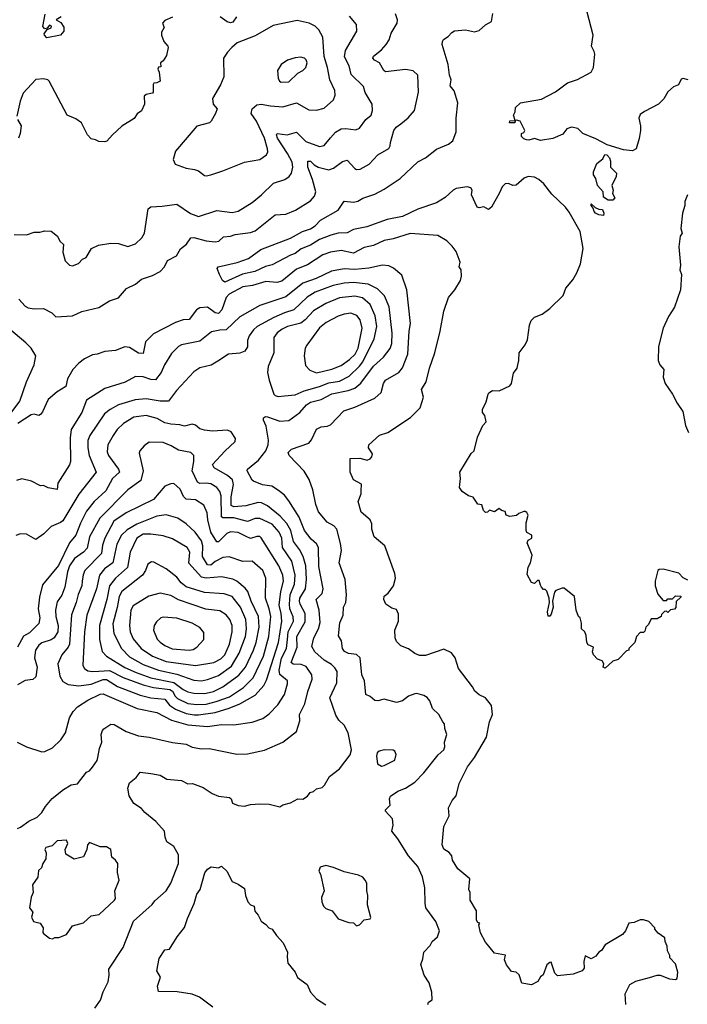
# Model space of a CAD drawing. Extents: x 1921360 to 2014538, y 768294 to 907744.
# Tile 180 of 256: x 1965640 to 1969991, y 807596 to 814017. Entities that reach past the tile are written whole.
import ezdxf

# ---------------------------------------------------------------- set-up
doc = ezdxf.new("R2010")
doc.units = 0

msp = doc.modelspace()

# ---------------------------------------------------------------- linework, layer by layer
at = {"layer": '0CON10XD'}
for points in [[(1965605, 812615.6), (1965685.5, 812614.5), (1965735, 812631.2), (1965770.7, 812630.7), (1965805, 812640), (1965845, 812636.7), (1965886.7, 812605), (1965901.7, 812571.7), (1965925, 812550), (1965920.5, 812500.5), (1965936, 812445), (1965965, 812416.2), (1965985, 812411.2), (1966024.2, 812425.8), (1966050, 812455), (1966074, 812466), (1966107.5, 812525), (1966152.7, 812547.3), (1966235, 812560), (1966285, 812558.1), (1966345, 812537.5), (1966395, 812554), (1966436.4, 812593.6), (1966452.5, 812625), (1966476.4, 812783.6), (1966494, 812796), (1966569.3, 812800.7), (1966665, 812814.2), (1966753.1, 812753.1), (1966805, 812732.5), (1966925, 812771.5), (1967025, 812759.7), (1967065, 812768.9), (1967154.8, 812825.2), (1967216.5, 812875), (1967295, 812951.5), (1967368, 812975), (1967395.6, 812995), (1967411.1, 813015), (1967419.7, 813055), (1967415, 813087.5), (1967385.8, 813145), (1967321.2, 813245), (1967314.7, 813265), (1967318.8, 813275), (1967383.4, 813266.6), (1967445, 813283.5), (1967505, 813221.2), (1967595, 813188.9), (1967625, 813195.7), (1967665, 813246), (1967697.6, 813282.4), (1967735, 813304.5), (1967765, 813307.3), (1967830.9, 813299.1), (1967855, 813309.4), (1967897.1, 813365), (1967930, 813395), (1967940, 813425), (1967937.5, 813465), (1967890.9, 813540.9), (1967880.8, 813580.8), (1967800.1, 813660.1), (1967786.4, 813716.4), (1967756.6, 813775), (1967763.3, 813815), (1967837.4, 813942.6), (1967834.4, 813985), (1967789.2, 814039.2)], [(1965635, 812193.8), (1965675, 812149.2), (1965695, 812137.1), (1965735, 812130), (1965795, 812132.5), (1965850, 812105), (1965875, 812078), (1965985, 812086.5), (1966045, 812114.4), (1966155, 812140.6), (1966226.4, 812183.6), (1966285, 812203.3), (1966336.4, 812263.6), (1966395, 812291.9), (1966435, 812325.5), (1966505, 812349.3), (1966556.4, 812375), (1966584.7, 812405), (1966604.1, 812445.9), (1966662.9, 812477.1), (1966688.3, 812521.7), (1966728, 812552), (1966755, 812593.1), (1966775, 812596.2), (1966855, 812575.4), (1966915, 812567.1), (1966937.6, 812572.4), (1966969.1, 812600.9), (1967014.7, 812605.3), (1967045, 812616.2), (1967145, 812629.1), (1967175, 812640.5), (1967305, 812743.3), (1967375, 812748.5), (1967438, 812775), (1967535, 812834.3), (1967561.9, 812865), (1967570, 812895), (1967549.5, 812975), (1967517.4, 813055), (1967518, 813095), (1967535, 813093.6), (1967559.1, 813069.1), (1967584.8, 813054.8), (1967655, 813037.9), (1967685, 813047.5), (1967745, 813091.5), (1967775, 813100.6), (1967825, 813046), (1967835, 813040), (1967858.6, 813041.4), (1967918, 813075), (1967974, 813135), (1968045, 813176), (1968055.6, 813194.4), (1968055.8, 813215), (1968078.6, 813295), (1968093.8, 813316.2), (1968125, 813337.5), (1968172.6, 813377.4), (1968212.9, 813425), (1968240, 813545), (1968235.6, 813655.6), (1968205, 813684), (1968155, 813691.1), (1968025, 813677.5), (1968014.3, 813685), (1967986.2, 813736.2), (1967952.2, 813752.2), (1967941.5, 813765), (1967945, 813778.6), (1967999.1, 813820.9), (1968028.6, 813855), (1968048.9, 813885), (1968062, 813928), (1968100, 813995), (1968101.9, 814015), (1968089.1, 814055)], [(1965910, 814035), (1965877.5, 814015), (1965908.7, 813998.7), (1965927, 813967), (1965927.4, 813942.6), (1965906.7, 813915), (1965818, 813898), (1965801.2, 813915), (1965800, 813925), (1965818.3, 813951.7), (1965845, 813963.8), (1965847.5, 813975), (1965835, 813980), (1965818.3, 813961.7), (1965805, 813957.5), (1965791.7, 813971.7), (1965807, 814053)], [(1967845, 812833.8), (1967877, 812853), (1967955, 812879.7), (1968015, 812911.8), (1968118.8, 812981.2), (1968235, 813090), (1968284, 813115), (1968357.1, 813172.9), (1968435.6, 813205), (1968463.6, 813226.4), (1968484.7, 813285), (1968485.7, 813375), (1968495.4, 813475), (1968471.8, 813551.8), (1968445.6, 813585), (1968452.5, 813625), (1968441.8, 813655), (1968432.2, 813725), (1968394.2, 813855), (1968395.8, 813874.2), (1968403, 813887), (1968433.3, 813906.7), (1968456.1, 813933.9), (1968475, 813943.8), (1968545, 813949.4), (1968605, 813938.2), (1968634.6, 813945.4), (1968675, 813983.3), (1968714.2, 814005), (1968723.2, 814056.8)], [(1969996.2, 813623.8), (1969965, 813632.9), (1969951.2, 813628.8), (1969935, 813592.5), (1969901.7, 813578.3), (1969865, 813546.7), (1969838.8, 813501.2), (1969804.2, 813465.8), (1969711.7, 813418.3), (1969685, 813398.8), (1969676, 813375), (1969687.1, 813325), (1969685.7, 813295), (1969677.9, 813242.1), (1969658.8, 813175), (1969635, 813161.4), (1969575, 813168.8), (1969469.9, 813199.9), (1969395, 813240.7), (1969310, 813275), (1969277, 813307), (1969236.8, 813316.8), (1969206, 813305), (1969179.4, 813270.6), (1969115, 813242.9), (1969035, 813228), (1968995, 813242), (1968958.3, 813231.7), (1968943.9, 813233.9), (1968925, 813240), (1968910, 813255), (1968910, 813275), (1968925, 813280), (1968932.5, 813295), (1968902.5, 813355), (1968878.3, 813361.7), (1968870, 813360), (1968866.2, 813343.8), (1968832.5, 813345), (1968835, 813356.7), (1968870, 813360), (1968858, 813395), (1968868.8, 813415), (1968871.1, 813445), (1968904.2, 813475), (1969040.8, 813499.2), (1969133.2, 813546.8), (1969210, 813605), (1969275, 813626.7), (1969365, 813674), (1969380.8, 813705), (1969388, 813792), (1969385, 813810), (1969366.2, 813845), (1969376.9, 813915), (1969338, 814065)], [(1966637, 814033), (1966585, 814011.2), (1966570, 813995), (1966581.2, 813965), (1966564, 813936), (1966563.8, 813915), (1966580, 813875), (1966606, 813845), (1966608, 813835), (1966597.1, 813782.9), (1966575, 813747.5), (1966557.5, 813735), (1966560, 813710), (1966545, 813707.5), (1966540, 813695), (1966548.8, 813675), (1966556.2, 813615), (1966535, 813603.8), (1966515, 813602.5), (1966510, 813595), (1966510, 813545), (1966505, 813537.5), (1966465, 813528.8), (1966451.4, 813518.6), (1966452.5, 813465), (1966435, 813423.3), (1966405, 813403.3), (1966386.7, 813373.3), (1966305, 813322), (1966245, 813266), (1966207.5, 813225), (1966195, 813220), (1966155, 813221.9), (1966135, 813234), (1966105, 813239.2), (1966082.5, 813265), (1966043.2, 813343.2), (1966005, 813370), (1965949.2, 813395), (1965832.9, 813615), (1965823.6, 813623.6), (1965795, 813631.1), (1965745, 813627.1), (1965662.5, 813537.5), (1965642.9, 813485), (1965622.5, 813387.5)], [(1966855, 812997.5), (1966885, 813004.4), (1966965, 813030), (1967105, 813088.1), (1967205, 813105.4), (1967248.9, 813135), (1967257.1, 813155), (1967256.2, 813173.8), (1967236.7, 813245), (1967182.9, 813355), (1967147.8, 813405), (1967155.4, 813434.6), (1967185, 813461.1), (1967215, 813466.4), (1967275.5, 813454.5), (1967355, 813449.4), (1967445, 813474.5), (1967525, 813428.7), (1967575, 813427.2), (1967625, 813439.1), (1967685, 813493.1), (1967695.4, 813524.6), (1967694.6, 813555), (1967660.4, 813625), (1967646.7, 813705), (1967625, 813776.2), (1967615, 813903.3), (1967589.8, 813949.8), (1967566.2, 813975), (1967526.2, 813995), (1967448.6, 814011.4), (1967291.7, 813978.3), (1967175, 813911.5), (1967058, 813865), (1967023.7, 813836.3), (1966994.5, 813805.5), (1966969.2, 813765), (1966970, 813645), (1966949.1, 813590.9), (1966897.7, 813502.3), (1966902, 813465), (1966926.7, 813435), (1966916.7, 813405), (1966888.8, 813355), (1966876.7, 813345), (1966795, 813322), (1966655, 813160), (1966641.2, 813105), (1966653.8, 813075), (1966725, 813048.6), (1966780.3, 813039.7), (1966805, 813031.4), (1966845, 813000.8), (1966855, 812997.5)], [(1967054.1, 814035.9), (1967028.5, 814001.5), (1967015, 813995.4), (1966992.8, 814002.8), (1966946.9, 814035)], [(1967345, 813608.6), (1967395, 813611.1), (1967452.5, 813667.5), (1967485, 813685.7), (1967504.3, 813705), (1967514.4, 813735), (1967506.9, 813755), (1967496, 813765), (1967472.1, 813772.1), (1967435, 813767.1), (1967385, 813752), (1967344, 813725), (1967321.2, 813685), (1967324.5, 813634.5), (1967334.2, 813615), (1967345, 813608.6)], [(1965625.7, 813365), (1965650, 813325), (1965644.2, 813274.2), (1965633.1, 813245)], [(1969505, 812840), (1969475, 812840), (1969445, 812860), (1969442.5, 812895), (1969406.7, 812935), (1969395, 812980), (1969380, 813005), (1969380, 813025), (1969401.2, 813078.8), (1969440, 813110), (1969453.3, 813136.7), (1969466.7, 813135), (1969483.3, 813115), (1969490, 813095), (1969490, 813055), (1969530, 813015), (1969527, 812993), (1969500, 812935), (1969507.5, 812905), (1969503, 812883), (1969520, 812855), (1969505, 812840)], [(1969995, 810362.5), (1969965, 810377.5), (1969937, 810407), (1969835, 810433.3), (1969808.3, 810431.7), (1969800, 810425), (1969782.5, 810355), (1969782.5, 810325), (1969799.3, 810269.3), (1969835, 810230), (1969855, 810230), (1969865, 810240), (1969895, 810240), (1969915, 810260), (1969948.3, 810258.3), (1969948.3, 810251.7), (1969918.3, 810221.7), (1969917, 810183), (1969907, 810173), (1969882.5, 810167.5), (1969865, 810150), (1969855, 810160), (1969841.7, 810158.3), (1969823, 810137), (1969820, 810125), (1969795, 810110), (1969755, 810110), (1969738.3, 810071.7), (1969720, 810055), (1969715, 810030), (1969705, 810020), (1969685, 810020), (1969660, 809995), (1969650, 809955), (1969610, 809915), (1969610, 809905), (1969595, 809900), (1969540, 809845), (1969505, 809832.5), (1969455, 809787.5), (1969442.5, 809795), (1969446.7, 809815), (1969436.4, 809836.4), (1969407, 809847), (1969380, 809875), (1969372.5, 809895), (1969380, 809925), (1969345, 809940), (1969337.5, 809955), (1969331.7, 810001.7), (1969322.5, 810025), (1969302.5, 810045), (1969301.7, 810081.7), (1969292.5, 810115), (1969282.5, 810125), (1969266.2, 810166.2), (1969255.8, 810255.8), (1969189.3, 810309.3), (1969175, 810310), (1969135, 810293.3), (1969126.1, 810283.9), (1969118.8, 810255), (1969113.3, 810225), (1969116.2, 810185), (1969105, 810140), (1969095, 810127.5), (1969085, 810127.5), (1969081.2, 810155), (1969093.8, 810215), (1969090, 810245), (1969075, 810290), (1969065, 810300), (1969055, 810300), (1969040, 810315), (1969035, 810330), (1969025, 810360), (1969015, 810360), (1968995, 810340), (1968975, 810347.5), (1968948.3, 810398.3), (1968953.6, 810446.4), (1968968.8, 810475), (1968980, 810525), (1968946.7, 810605), (1968955, 810622.5), (1968977.5, 810635), (1968977.5, 810655), (1968945, 810673.3), (1968941.2, 810685), (1968940, 810735), (1968953.3, 810785), (1968945, 810802.5), (1968935, 810810), (1968925, 810808.8), (1968893, 810797), (1968877, 810783), (1968835, 810777.5), (1968810, 810785), (1968805, 810810), (1968780, 810815), (1968765, 810830), (1968735, 810807.5), (1968702.5, 810817.5), (1968690, 810805), (1968675, 810802.5), (1968663.3, 810815), (1968652.5, 810852.5), (1968625, 810857.5), (1968595, 810902.5), (1968565, 810912.5), (1968525, 810940), (1968507, 810967), (1968513.3, 811025), (1968508.8, 811065), (1968581.7, 811188.3), (1968602.5, 811205), (1968623.3, 811295), (1968658.8, 811371.2), (1968680, 811395), (1968672.5, 811435), (1968657.5, 811455), (1968656.7, 811475), (1968681.2, 811525), (1968692.5, 811575), (1968696.7, 811583.3), (1968722.3, 811597.7), (1968765, 811596.2), (1968835, 811630), (1968845.7, 811644.3), (1968859.1, 811710.9), (1968882.5, 811745), (1968886.2, 811765), (1968894, 811795), (1968896, 811845), (1968934.1, 811895.9), (1968950.5, 811929.5), (1968962.5, 812025), (1968974, 812055), (1968995, 812076), (1969045, 812096.2), (1969095.8, 812134.2), (1969182.3, 812217.7), (1969200, 812265), (1969245, 812320), (1969272, 812365), (1969296, 812425), (1969311.9, 812525), (1969293.3, 812635), (1969221.7, 812761.7), (1969196.7, 812795), (1969108.8, 812878.8), (1969056.2, 812946.2), (1969024.5, 812974.5), (1968995, 812990), (1968955, 812994), (1968927.9, 812982.1), (1968875, 812938), (1968855, 812935.8), (1968825, 812948), (1968805, 812946.2), (1968785, 812926.7), (1968767.3, 812887.3), (1968715, 812794), (1968695, 812779.2), (1968665, 812796), (1968635, 812788.8), (1968622, 812795), (1968585.8, 812875), (1968588.8, 812905), (1968580.5, 812920.5), (1968555.7, 812925.7), (1968485, 812915.3), (1968465, 812905.4), (1968412.4, 812857.6), (1968357.4, 812822.6), (1968235, 812780.5), (1968135, 812732.9), (1968035, 812714.3), (1967902.9, 812665), (1967815, 812647.5), (1967775, 812627.7), (1967715, 812623.5), (1967668.9, 812611.1), (1967595, 812583), (1967535, 812546.7), (1967475, 812522.7), (1967435, 812492.3), (1967405, 812480.8), (1967285, 812418.2), (1967242, 812408), (1967171.9, 812375), (1967092.4, 812357.6), (1966977.5, 812305), (1966961.4, 812315), (1966942, 812355), (1966927.5, 812395), (1966934, 812405), (1967057, 812433), (1967130.7, 812459.3), (1967211.8, 812518.2), (1967405, 812592.9), (1967484, 812636), (1967535, 812653.4), (1967565, 812673.1), (1967599.9, 812710.1), (1967715, 812774.5), (1967755, 812834.2), (1967815, 812827.5), (1967845, 812833.8)], [(1969445, 812740), (1969415, 812743.3), (1969392.5, 812755), (1969383.8, 812765), (1969378.3, 812788.3), (1969363.8, 812805), (1969363.8, 812816.2), (1969391.7, 812791.7), (1969415, 812780), (1969438.3, 812778.3), (1969447.5, 812755), (1969445, 812740)], [(1969992, 812875), (1969975, 812830), (1969976.1, 812803.9), (1969960, 812755), (1969949.2, 812655), (1969957.1, 812625), (1969945.8, 812604.2), (1969936.9, 812535), (1969947.5, 812415), (1969943.5, 812385), (1969954.5, 812355), (1969947.7, 812255), (1969907.3, 812142.7), (1969868.5, 812081.5), (1969832.9, 812005), (1969804.6, 811885), (1969801.8, 811795), (1969812.5, 811765), (1969838.8, 811735), (1969834.7, 811685), (1969846.2, 811645), (1969895.6, 811575), (1969925.6, 811515), (1969962.4, 811462.4), (1969979.7, 811369.7), (1970000, 811325)], [(1969591.2, 807595), (1969586.7, 807665), (1969616.1, 807723.9), (1969655, 807747.5), (1969745, 807770), (1969795, 807786.2), (1969815, 807786.7), (1969875, 807762.5), (1969915, 807757.5), (1969926.2, 807765), (1969930, 807805), (1969915, 807860), (1969878.3, 807898.3), (1969877.5, 807915), (1969862.5, 807945), (1969860, 807975), (1969846.7, 808005), (1969845, 808030), (1969800.7, 808060.7), (1969780, 808085), (1969780, 808095), (1969740, 808135), (1969705, 808147.5), (1969685, 808147.5), (1969645, 808130), (1969610, 808125), (1969587.5, 808075), (1969569.5, 808050.5), (1969455, 807983.3), (1969433, 807947), (1969413.6, 807936.4), (1969395, 807910), (1969365, 807892.5), (1969325, 807912.5), (1969317.3, 807875), (1969318.3, 807831.7), (1969306.5, 807813.5), (1969247.4, 807792.6), (1969145, 807780.8), (1969128.2, 807798.2), (1969105, 807870), (1969095, 807868.8), (1969075, 807853.3), (1969051.2, 807788.8), (1969033.8, 807775), (1969017.5, 807745), (1968975, 807723.8), (1968913.1, 807733.1), (1968895, 807787.5), (1968875, 807806.2), (1968845, 807810), (1968813.9, 807853.9), (1968800, 807885), (1968805.9, 807915.9), (1968735, 807930), (1968697.5, 807975), (1968675, 808000), (1968642.7, 808062.7), (1968632.5, 808115), (1968640, 808125), (1968625, 808130), (1968616.7, 808145), (1968617.5, 808205), (1968576.2, 808275), (1968576.7, 808325), (1968566.7, 808345), (1968573.9, 808413.9), (1968495, 808478.8), (1968461.2, 808535), (1968456.7, 808565), (1968440, 808585), (1968405, 808607.5), (1968393.8, 808635), (1968403.8, 808755), (1968440, 808825), (1968435, 808877.5), (1968458.8, 808925), (1968484.4, 808955), (1968505, 809036.7), (1968559.4, 809145), (1968603.3, 809205), (1968683, 809337), (1968702.2, 809437.8), (1968722.5, 809485), (1968715.8, 809545), (1968676.7, 809595), (1968634.5, 809614.5), (1968607, 809637), (1968592, 809665), (1968500.8, 809785), (1968479.4, 809855), (1968455, 809888), (1968405, 809912), (1968285, 809870), (1968245, 809870), (1968215, 809883.3), (1968173.6, 809913.6), (1968123.9, 809933.9), (1968095, 809962.5), (1968086.2, 809985), (1968084.3, 810035), (1968108.6, 810095), (1968109.2, 810139.2), (1968095, 810170), (1968065, 810180), (1968027.5, 810205), (1968013.8, 810235), (1968015, 810256.7), (1968042.7, 810277.3), (1968076.9, 810325), (1968088.9, 810375), (1968084.4, 810405), (1968020, 810585), (1967951.2, 810645), (1967936, 810695), (1967935, 810730), (1967924.2, 810754.2), (1967866, 810805), (1967845.8, 810875), (1967865.6, 810925), (1967865.6, 810945), (1967867, 810987), (1967815.6, 811015.6), (1967792.9, 811065), (1967793.8, 811155), (1967857.3, 811157.3), (1967905, 811144.4), (1967925, 811152), (1967936, 811165), (1967940, 811185), (1967914.1, 811224.1), (1967916.2, 811245), (1967985, 811308), (1968038.8, 811325), (1968186.8, 811423.2), (1968250, 811485), (1968272.9, 811555), (1968258.9, 811605), (1968288.9, 811655), (1968311.5, 811745), (1968345.9, 811844.1), (1968381.1, 811985), (1968404.7, 812115.3), (1968435, 812206), (1968475.7, 812254.3), (1968513.3, 812315), (1968520, 812345), (1968516.7, 812385), (1968503.8, 812405), (1968510, 812435), (1968484.3, 812504.3), (1968459.1, 812539.1), (1968425, 812574), (1968365, 812609.2), (1968185, 812622.2), (1968075, 812588.5), (1968015, 812577.5), (1967945, 812544.7), (1967885, 812531.5), (1967815, 812493.1), (1967735, 812510.8), (1967665, 812501.6), (1967615, 812482.3), (1967515, 812418.7), (1967445, 812388.9), (1967349.4, 812310.6), (1967315, 812303.3), (1967245, 812308.8), (1967156.8, 812283.2), (1967095, 812273.5), (1967005, 812227.5), (1966986.7, 812205), (1966956.5, 812125), (1966935, 812099.6), (1966915, 812105.3), (1966865, 812142.1), (1966815, 812138), (1966792.7, 812125), (1966745, 812062.5), (1966705, 812060.3), (1966655, 812042.5), (1966512.1, 811967.9), (1966459.3, 811915), (1966445, 811840), (1966415, 811841.1), (1966355, 811880), (1966325, 811883.8), (1966265, 811860.3), (1966195, 811853.1), (1966145.6, 811835.6), (1966115, 811831.5), (1966062, 811805), (1966025, 811776.4), (1965986.4, 811735), (1965952.5, 811675), (1965940.8, 811625), (1965885, 811589.4), (1965825, 811539.2), (1965789.8, 811460.2), (1965775, 811441.2), (1965765, 811436), (1965735, 811444.4), (1965715, 811440.9), (1965627.3, 811382.7)], [(1968301.2, 807595), (1968305, 807610), (1968327.5, 807625), (1968325.8, 807675.8), (1968308, 807735), (1968275.8, 807785), (1968254.2, 807855), (1968267.6, 807892.4), (1968274, 807935), (1968315, 807978.8), (1968329.2, 808005), (1968364, 808035), (1968377.1, 808075), (1968352.2, 808135), (1968287.8, 808225), (1968281.8, 808255), (1968280.5, 808355), (1968266.4, 808426.4), (1968235.6, 808495), (1968173.5, 808565), (1968105, 808674.3), (1968065.4, 808725), (1968074.6, 808765), (1968070.4, 808805), (1968024, 808855), (1968024, 808865), (1968055.7, 808895), (1968050.6, 808935), (1968057.9, 808952.1), (1968105, 808985.6), (1968155, 809005.7), (1968215.4, 809044.6), (1968274.6, 809105.4), (1968367.6, 809222.4), (1968404, 809255), (1968412, 809275), (1968409.2, 809305), (1968424, 809355), (1968410.8, 809395), (1968408.8, 809425), (1968397.9, 809437.9), (1968372.9, 809485), (1968330.8, 809525), (1968314.2, 809575), (1968296.4, 809596.4), (1968275, 809610), (1968228, 809622), (1968215, 809620), (1968175, 809604.2), (1968135, 809575.8), (1968095, 809563.1), (1968015, 809585.7), (1967975, 809575.7), (1967955, 809577.5), (1967925, 809602), (1967895.9, 809615.9), (1967886.4, 809705), (1967870, 809745), (1967858.9, 809855), (1967835, 809877.3), (1967783.9, 809883.9), (1967757.4, 809897.4), (1967744.4, 809915), (1967736.7, 809965), (1967718.8, 809998.8), (1967727, 810083), (1967747.6, 810132.4), (1967750.8, 810185), (1967764.7, 810215.3), (1967770.8, 810265), (1967761.8, 810365), (1967722.2, 810475), (1967738.2, 810555), (1967731.2, 810601.2), (1967706.7, 810695), (1967686.9, 810715), (1967645, 810740), (1967587.3, 810807.3), (1967570.4, 810855), (1967551.1, 810951.1), (1967527.6, 811017.6), (1967495, 811071.9), (1967397.1, 811175), (1967390.6, 811195), (1967411.2, 811215), (1967525, 811254.3), (1967542.4, 811277.6), (1967574.7, 811345.3), (1967605, 811360.9), (1967645, 811365.4), (1967665, 811373.8), (1967753.4, 811466.6), (1967825, 811490.9), (1967955, 811548.5), (1967995.3, 811584.7), (1968012.3, 811645), (1968024.2, 811665.8), (1968111.4, 811715), (1968134.1, 811745.9), (1968170, 811835), (1968177.9, 811985), (1968187.9, 812035), (1968163.1, 812255), (1968129.8, 812349.8), (1968076.2, 812396.2), (1968045, 812412.5), (1968005, 812416.5), (1967915, 812397.2), (1967825, 812388.1), (1967755, 812391.4), (1967672.8, 812377.2), (1967572, 812328), (1967485, 812297.4), (1967375, 812210.3), (1967205, 812152.7), (1967139.2, 812115), (1967075, 812078.2), (1966985.3, 811994.7), (1966945, 811992.6), (1966890, 811980), (1966815, 811921.1), (1966695, 811895.5), (1966674.6, 811885.4), (1966630.2, 811839.8), (1966584.7, 811765.3), (1966562.3, 811715), (1966525, 811667.3), (1966495, 811669.4), (1966445, 811688.2), (1966395, 811690), (1966326.8, 811653.2), (1966195, 811610.5), (1966075.6, 811535), (1966044.5, 811455), (1965976, 811344), (1965969.6, 811290.4), (1965970.5, 811135), (1965965, 811113.8), (1965888, 810995), (1965885, 810953.8), (1965825, 810964.3), (1965795, 810978), (1965775, 810976), (1965717.4, 811007.4), (1965655, 811022.9), (1965619.1, 811010.9)], [(1966130.3, 807569.7), (1966167, 807623), (1966185, 807677.5), (1966216.8, 807743.2), (1966224.3, 807785), (1966220, 807825), (1966314.5, 807965.5), (1966382.2, 808137.8), (1966504.2, 808245.8), (1966520.3, 808269.7), (1966595, 808335.8), (1966625, 808386.2), (1966676, 808514), (1966675, 808571.2), (1966644.3, 808625), (1966600, 808655), (1966588, 808685), (1966584, 808725), (1966526.9, 808786.9), (1966455.6, 808845.6), (1966435, 808872.5), (1966383.3, 808905), (1966354.2, 808955), (1966344.4, 809005), (1966355, 809040), (1966400, 809075), (1966425, 809108.8), (1966495, 809100.8), (1966555, 809090), (1966600, 809065), (1966695, 809054.2), (1966735, 809034), (1966766.7, 809036.7), (1966835, 809010.6), (1966895, 808970), (1966935, 808953.1), (1967006.7, 808945), (1967018, 808935), (1967027.5, 808907.5), (1967065, 808892.9), (1967105, 808888.2), (1967145, 808899.5), (1967205, 808902.9), (1967265, 808900), (1967335, 808883.8), (1967355, 808896.7), (1967405, 808910), (1967453.6, 808936.4), (1967485, 808933.8), (1967515.9, 808954.1), (1967533.9, 808976.1), (1967555, 808982.5), (1967575, 809000), (1967610.5, 809009.5), (1967626, 809025), (1967658.3, 809081.7), (1967725, 809131.2), (1967795, 809222.5), (1967803.3, 809255), (1967780, 809365), (1967755.7, 809415), (1967719.1, 809449.1), (1967700.6, 809480.6), (1967662.5, 809595), (1967707.7, 809692.3), (1967708.9, 809765), (1967695, 809790), (1967672.7, 809812.7), (1967625, 809840.4), (1967563.3, 809895), (1967545, 809930), (1967556.1, 809985), (1967587.5, 810045), (1967598.7, 810085), (1967591.5, 810165), (1967573.2, 810235), (1967610.9, 810275), (1967618, 810305), (1967590.5, 810450.5), (1967586.6, 810575), (1967575, 810597.8), (1967539.9, 810629.9), (1967496.8, 810685), (1967462.4, 810772.4), (1967395, 810878.6), (1967366.9, 810915), (1967327.1, 810947.1), (1967284.1, 810974.1), (1967223.6, 810983.6), (1967165, 811006.5), (1967154.7, 811014.7), (1967121.9, 811075), (1967123.8, 811086.2), (1967196.4, 811143.6), (1967244.1, 811205), (1967260.3, 811245), (1967262.5, 811275), (1967245.7, 811365.7), (1967229.2, 811405), (1967230, 811420), (1967242, 811428), (1967255, 811427.8), (1967335, 811399.6), (1967393.7, 811403.7), (1967465.4, 811455), (1967510.4, 811505), (1967535, 811521.8), (1967605, 811539.4), (1967675, 811576.3), (1967781.7, 811598.3), (1967825.2, 811614.8), (1967862.9, 811647.1), (1967945, 811757.3), (1968011.2, 811815), (1968055, 811873.1), (1968065.2, 811905), (1968066.8, 811973.2), (1968047.6, 812145), (1968017.1, 812215), (1967971.1, 812261.1), (1967911.2, 812291.2), (1967815, 812301.9), (1967755, 812298.7), (1967683.5, 812283.5), (1967565, 812239.3), (1967513.2, 812206.8), (1967426.5, 812123.5), (1967365, 812104.4), (1967296.2, 812073.8), (1967188.6, 812015), (1967163.3, 811995), (1967135.5, 811955), (1967125.4, 811925), (1967125, 811883.3), (1967107.1, 811855), (1967075, 811841.5), (1967000, 811835), (1966930.5, 811789.5), (1966887, 811763), (1966813.7, 811746.3), (1966775, 811720), (1966662.2, 811597.8), (1966610.3, 811529.7), (1966555, 811529.4), (1966465, 811543.6), (1966391.7, 811538.3), (1966285, 811505.8), (1966228.9, 811475), (1966193.8, 811446.2), (1966097.3, 811305), (1966085, 811272.5), (1966084.1, 811225), (1966092.7, 811175), (1966137.5, 811065), (1966025, 810923.5), (1965920.6, 810749.4), (1965905, 810737.1), (1965845, 810710.6), (1965796.4, 810663.6), (1965745, 810627.5), (1965685, 810661.4), (1965645, 810663.1), (1965615, 810652.9)], [(1967325, 811558.9), (1967365, 811564.5), (1967435, 811571.3), (1967493.1, 811596.9), (1967595, 811623.6), (1967655, 811647.5), (1967725, 811659.3), (1967787, 811693), (1967855, 811757.2), (1967876.3, 811785), (1967950.8, 811935), (1967967.3, 812015), (1967956.6, 812085), (1967925, 812160.4), (1967875, 812203.6), (1967825, 812214.3), (1967725, 812202.1), (1967635, 812165.3), (1967555, 812119.1), (1967500.3, 812059.7), (1967471.9, 812038.1), (1967385, 812015.3), (1967351, 811999), (1967318.2, 811975), (1967297.1, 811945), (1967295.5, 811845), (1967259.4, 811755), (1967254.4, 811715.6), (1967265.6, 811665), (1967297.5, 811575), (1967306.2, 811565), (1967325, 811558.9)], [(1965572, 811435), (1965640.9, 811529.2), (1965683.8, 811655), (1965734.5, 811765), (1965744.4, 811825), (1965715.3, 811875.3), (1965680.1, 811910.1), (1965510.4, 812050.4)], [(1967575, 811714.6), (1967675, 811738.6), (1967735, 811761.1), (1967789.9, 811800.1), (1967825.7, 811835), (1967846.4, 811875), (1967871.4, 812005), (1967859.2, 812059.2), (1967837.1, 812087.1), (1967797.8, 812102.2), (1967755, 812096.6), (1967716.1, 812083.9), (1967637.9, 812042.1), (1967593.6, 812006.4), (1967511.8, 811895), (1967501.5, 811875), (1967493.5, 811825), (1967502.6, 811762.6), (1967531.1, 811731.1), (1967575, 811714.6)], [(1965625, 808742.5), (1965645, 808750), (1965699.3, 808790.7), (1965755, 808816), (1965785, 808846), (1965809.2, 808885), (1965851.3, 808938.7), (1965925, 808996.2), (1965975, 809026.7), (1966016.8, 809033.2), (1966075, 809108.8), (1966095, 809118.8), (1966115, 809141.2), (1966144.2, 809185), (1966150, 809205), (1966159.2, 809265), (1966175.6, 809305), (1966171.9, 809355), (1966179.3, 809380.7), (1966187.5, 809392.5), (1966235, 809422.5), (1966255, 809419.4), (1966334.1, 809374.1), (1966415, 809346.2), (1966485, 809338.5), (1966635, 809303.6), (1966725, 809291.9), (1966763.7, 809273.7), (1966825, 809262.2), (1966875, 809264.3), (1967055, 809226.2), (1967125, 809228.9), (1967236.3, 809253.7), (1967355, 809304.2), (1967443.8, 809375), (1967465.5, 809444.5), (1967464.5, 809485), (1967499.3, 809555), (1967518.2, 809635), (1967547.3, 809715), (1967544.7, 809745), (1967507.6, 809797.6), (1967475, 809812.5), (1967422.8, 809812.8), (1967409.7, 809825), (1967447.7, 809925), (1967447.3, 809995), (1967501, 810089), (1967501, 810145), (1967467.6, 810205), (1967463.4, 810225), (1967467, 810245), (1967503.3, 810305), (1967509.5, 810365), (1967504.8, 810454.8), (1967486.6, 810515), (1967462.7, 810562.7), (1967424.6, 810614.6), (1967406.8, 810685), (1967382.1, 810732.1), (1967338.6, 810778.6), (1967255, 810846.7), (1967215.2, 810865.2), (1967195, 810868.1), (1967115, 810847.1), (1967035, 810840.4), (1967017.8, 810847.8), (1967017.7, 810905), (1967034.2, 810985), (1967027.6, 811015), (1966995, 811044.7), (1966907.3, 811095), (1966897.3, 811115), (1966977.1, 811202.9), (1967044, 811265), (1967046.2, 811285), (1967018.6, 811328.6), (1966995, 811340), (1966897.5, 811332.5), (1966845, 811338.8), (1966815, 811348.5), (1966785, 811371.8), (1966765, 811379.5), (1966715, 811366.2), (1966684.7, 811374.7), (1966625, 811378.2), (1966585, 811387.3), (1966536.7, 811415), (1966465, 811435.3), (1966385, 811424.7), (1966315.7, 811384.3), (1966275.4, 811345), (1966248.9, 811305), (1966214.1, 811245), (1966209.2, 811199.2), (1966218.7, 811175), (1966283.9, 811085), (1966291.1, 811065), (1966244.7, 811025), (1966202.5, 810945), (1966125, 810874.6), (1966075, 810811.8), (1966035.6, 810734.4), (1966005, 810655.6), (1965965.2, 810604.8), (1965893.4, 810456.6), (1965789.3, 810330.7), (1965769.8, 810250.2), (1965761.2, 810175), (1965771.3, 810115), (1965765, 810078), (1965705, 810019.2), (1965665, 809995.5), (1965625.4, 809925)], [(1965624.6, 809304.6), (1965685.4, 809275.4), (1965785, 809242.7), (1965805, 809243.3), (1965855, 809268.9), (1965909.1, 809320.9), (1965937.9, 809365), (1965965.4, 809464.6), (1965989.4, 809505), (1966017.1, 809535), (1966085, 809580), (1966165, 809619.1), (1966185, 809621.3), (1966208.6, 809608.6), (1966405, 809524.1), (1966535, 809498), (1966630.4, 809449.6), (1966735, 809418.3), (1966865, 809406.9), (1966955, 809420), (1967035, 809419.2), (1967155.3, 809434.7), (1967225, 809460.5), (1967265, 809489.5), (1967321.9, 809548.1), (1967366, 809615), (1967386.2, 809685), (1967384.6, 809704.6), (1967336.5, 809746.6), (1967331.2, 809775), (1967347.3, 809852.7), (1967379.6, 809915), (1967386, 809975), (1967390.6, 810025), (1967423.8, 810095), (1967422.4, 810122.4), (1967401.7, 810175), (1967398.5, 810205), (1967403.5, 810265), (1967431.6, 810335), (1967436.5, 810395), (1967414.2, 810485), (1967353.8, 810573.8), (1967349.6, 810635), (1967332.3, 810675), (1967285, 810727.8), (1967205, 810764.8), (1967175, 810764.2), (1967125, 810743.2), (1967035, 810767.1), (1966965, 810769.2), (1966955.6, 810775), (1966952.6, 810912.6), (1966945, 810940), (1966925, 810966), (1966885, 810989.2), (1966855.2, 810995.2), (1966815, 810991.6), (1966799.8, 810999.8), (1966763.8, 811075), (1966775.4, 811134.6), (1966774.4, 811174.4), (1966755, 811194.2), (1966675, 811208.9), (1966628, 811238), (1966575, 811259.5), (1966485, 811260.8), (1966451.3, 811238.7), (1966423.8, 811205), (1966419.3, 811190.7), (1966445.4, 811075.4), (1966429.2, 811010.8), (1966345, 810950), (1966163, 810765), (1966094.3, 810645), (1966079.2, 810570.8), (1966056.1, 810545), (1965997.8, 810502.2), (1965964.8, 810455), (1965950.9, 810415), (1965934.4, 810315.6), (1965915.2, 810264.8), (1965885, 810220.8), (1965872.4, 810165), (1965875.3, 810125), (1965891.1, 810065), (1965888.4, 810025), (1965865, 809984.6), (1965845, 809972.5), (1965785, 809953.9), (1965765, 809938.2), (1965744.1, 809905), (1965737.4, 809855), (1965753.2, 809795), (1965745, 809732), (1965725, 809713.3), (1965675, 809707.3), (1965625, 809679.4)], [(1966776.6, 809483.4), (1966805, 809484.5), (1966915, 809499.7), (1967005, 809527.5), (1967075.1, 809554.9), (1967175, 809612), (1967230.9, 809675), (1967249.7, 809710.3), (1967326.9, 809955), (1967348.4, 810095), (1967344.8, 810145), (1967331.8, 810198.2), (1967342, 810288), (1967359.2, 810355), (1967355, 810394.3), (1967329.2, 810455), (1967215, 810637.1), (1967205, 810645.5), (1967185, 810647.3), (1967145, 810632.5), (1967116.6, 810646.6), (1967065, 810673.5), (1967015, 810676.9), (1966990.5, 810665), (1966935, 810612.2), (1966925, 810610.8), (1966884.8, 810675), (1966865.8, 810755), (1966861.4, 810801.4), (1966840.5, 810850.5), (1966786.2, 810885), (1966725, 810890.4), (1966708, 810908), (1966685, 810954.3), (1966665, 810975.7), (1966645, 810991.1), (1966625, 810990.6), (1966585, 810973.8), (1966512, 810888), (1966335, 810801.7), (1966253.2, 810746.8), (1966195.2, 810635), (1966180.7, 810589.3), (1966172.6, 810535), (1966064.7, 810425.3), (1966052.9, 810397.1), (1966048.1, 810355), (1966044.2, 810325), (1966021.5, 810268.5), (1966009.1, 810215), (1965977.3, 810135), (1965964.3, 809945), (1965955, 809924.5), (1965914.6, 809875), (1965888.9, 809815), (1965901.4, 809735), (1965921.8, 809701.8), (1965955, 809680.9), (1966025, 809672.4), (1966105, 809683.6), (1966185, 809713.9), (1966205, 809714.8), (1966278.3, 809668.3), (1966425, 809612.3), (1966494.8, 809594.8), (1966585, 809585.7), (1966616.3, 809546.3), (1966655, 809520.4), (1966725, 809491.2), (1966776.6, 809483.4)], [(1966795, 809550.5), (1966855, 809553.9), (1966920.4, 809569.6), (1967008.2, 809601.8), (1967099.1, 809660.9), (1967162.5, 809725), (1967229.4, 809865), (1967263.8, 809995), (1967276.8, 810125), (1967267, 810175), (1967241.7, 810245), (1967245.3, 810374.7), (1967224.3, 810424.3), (1967155, 810484.5), (1967095, 810482.7), (1967004.7, 810514.7), (1966965, 810508.9), (1966915, 810483.5), (1966885, 810460.5), (1966865, 810462.5), (1966832.5, 810515), (1966834.8, 810585), (1966825, 810617.3), (1966784.4, 810674.4), (1966725, 810728.5), (1966670.8, 810765), (1966595, 810787.5), (1966535, 810779.2), (1966403.5, 810726.5), (1966340.9, 810689.1), (1966304.1, 810655.9), (1966274.2, 810595.8), (1966247.3, 810475), (1966193.2, 810435), (1966160.3, 810395), (1966141.6, 810305), (1966076.9, 810133.1), (1966063.1, 810025), (1966051.2, 809805), (1966063.5, 809785), (1966085, 809770.9), (1966115.2, 809765.2), (1966155, 809768.9), (1966225, 809773.5), (1966315, 809726.8), (1966445, 809679.2), (1966512, 809662), (1966619.2, 809649.2), (1966635, 809638.1), (1966653.3, 809605), (1966669.4, 809589.4), (1966735, 809557), (1966795, 809550.5)], [(1966835, 809621.5), (1966855, 809623.7), (1966902.2, 809635), (1966965, 809666.3), (1967067.6, 809742.4), (1967112.9, 809795), (1967164.8, 809905), (1967180.3, 809955), (1967200.8, 810055), (1967197.4, 810125), (1967148.9, 810225), (1967127.2, 810287.2), (1967110, 810310), (1967055.7, 810355.7), (1967029.1, 810369.1), (1966955, 810383.6), (1966855.3, 810375.3), (1966825, 810381.6), (1966741.6, 810471.6), (1966748.6, 810545), (1966731.5, 810575), (1966635, 810631.8), (1966575, 810650.9), (1966495, 810661.4), (1966445, 810661.9), (1966403.7, 810635), (1966361.2, 810545), (1966342.8, 810445), (1966264.8, 810375.2), (1966225.7, 810324.3), (1966207.5, 810235), (1966159.2, 810065), (1966159.3, 809975), (1966177.3, 809897.3), (1966205.6, 809865), (1966325, 809792.9), (1966399.9, 809759.9), (1966495, 809725.2), (1966645, 809693.4), (1966705, 809648.7), (1966735, 809634), (1966774.8, 809624.8), (1966835, 809621.5)], [(1966825, 809706.1), (1966865, 809713.8), (1966935, 809740), (1967019.7, 809800.3), (1967071.6, 809885), (1967111.4, 809995), (1967118.1, 810045), (1967114.2, 810105), (1967080, 810185), (1967024.4, 810254.4), (1966973.5, 810273.5), (1966845, 810280.5), (1966725, 810317.6), (1966692.3, 810345), (1966665, 810380.4), (1966595.8, 810435), (1966515, 810479.2), (1966499.5, 810480.5), (1966475, 810466.7), (1966460, 810425), (1966439.6, 810395), (1966305, 810288.8), (1966288.6, 810255), (1966276, 810184), (1966247.7, 810077.7), (1966253.2, 810013.2), (1966302.9, 809915), (1966355, 809861.4), (1966445, 809811.7), (1966544.1, 809774.1), (1966665, 809749.7), (1966775, 809709.1), (1966825, 809706.1)], [(1966785, 809804.7), (1966905, 809824.2), (1966951.5, 809848.5), (1966976.3, 809873.7), (1967008.4, 809945), (1967025.6, 810025), (1967025.3, 810065), (1967010.6, 810105), (1966985, 810135.4), (1966945, 810162.3), (1966853.6, 810173.6), (1966675, 810232.5), (1966625, 810261.3), (1966556.6, 810276.6), (1966482.4, 810257.6), (1966380.5, 810195), (1966364.2, 810165), (1966355.8, 810065), (1966360.5, 810025), (1966379.3, 809979.3), (1966431.1, 809915), (1966505, 809865.7), (1966595, 809830.4), (1966785, 809804.7)], [(1966745, 809904.7), (1966770, 809910), (1966795, 809924.5), (1966840.8, 809975), (1966841.3, 810021.3), (1966813.7, 810053.7), (1966765, 810081.5), (1966665, 810113.5), (1966575, 810120.5), (1966560, 810115), (1966530.7, 810089.3), (1966517.1, 810065), (1966511.4, 810035), (1966535.9, 809975.9), (1966555, 809956.5), (1966585.7, 809935), (1966633.8, 809913.8), (1966745, 809904.7)], [(1967998.3, 809148.3), (1968015, 809153.8), (1968085, 809188.8), (1968094.4, 809225), (1968085, 809246.9), (1968073.5, 809253.5), (1968015, 809255.6), (1967983.4, 809246.6), (1967970, 809235), (1967966.7, 809215), (1967972.5, 809165), (1967998.3, 809148.3)], [(1965855, 808023.3), (1965868.3, 808031.7), (1965895, 808032.5), (1965945, 808050), (1965985, 808106.7), (1966055, 808126.9), (1966105, 808172), (1966157.6, 808182.4), (1966258.8, 808275), (1966263.9, 808286.1), (1966260, 808335), (1966289.2, 808405), (1966278, 808455), (1966279.2, 808515), (1966265, 808536.2), (1966240, 808555), (1966233.3, 808605), (1966205, 808622.5), (1966165, 808623.3), (1966095, 808650), (1966082.5, 808635), (1966077.5, 808605), (1966055, 808556.7), (1965995, 808542.5), (1965941.2, 808575), (1965936.2, 808605), (1965953.3, 808645), (1965945, 808666.2), (1965885, 808661.2), (1965850.7, 808629.3), (1965810.8, 808619.2), (1965803.3, 808605), (1965813.6, 808583.6), (1965810, 808545), (1965790, 808515), (1965782.5, 808485), (1965761.7, 808468.3), (1965757.5, 808425), (1965723.3, 808375), (1965728.8, 808325), (1965713.8, 808295), (1965704.1, 808225.9), (1965725.8, 808195.8), (1965716.7, 808165), (1965730, 808135), (1965772.5, 808125), (1965793.3, 808095), (1965790, 808065), (1965795, 808057.5), (1965835, 808027.5), (1965855, 808023.3)], [(1966898, 807578), (1966812.9, 807642.9), (1966765, 807661.5), (1966667, 807677), (1966545, 807680), (1966538.8, 807715), (1966557.7, 807772.3), (1966534, 807815), (1966548.8, 807895), (1966585, 807950), (1966617.5, 807955), (1966666.7, 808035), (1966715, 808096.7), (1966733.1, 808155), (1966777.7, 808252.3), (1966794.5, 808315), (1966815.3, 808344.7), (1966847, 808453), (1966865, 808476.7), (1966888.3, 808491.7), (1966935, 808486.7), (1966955, 808497.5), (1966989.4, 808465), (1967025.8, 808395.8), (1967065, 808378.8), (1967105, 808350), (1967111.2, 808305), (1967126.7, 808265), (1967145, 808243.8), (1967167.5, 808235), (1967172.3, 808202.3), (1967195, 808177.5), (1967215, 808137.5), (1967245, 808116.7), (1967263.9, 808093.9), (1967285, 808086.7), (1967314.2, 808044.2), (1967357.6, 807997.6), (1967386, 807935), (1967382.5, 807905), (1967387.5, 807865), (1967434.5, 807804.5), (1967451.3, 807771.3), (1967513.8, 807725), (1967535.8, 807675), (1967575, 807631.2), (1967635, 807593.3)], [(1967835, 808107.5), (1967855, 808113.3), (1967885, 808147.5), (1967925, 808153.8), (1967928.3, 808161.7), (1967906.7, 808245), (1967910, 808305), (1967902.5, 808335), (1967902.5, 808385), (1967892.5, 808405), (1967875.8, 808425.8), (1967848.8, 808438.8), (1967755, 808459.2), (1967685, 808487.1), (1967635, 808500), (1967599.3, 808490.7), (1967590, 808465), (1967601.2, 808445), (1967623.8, 808335), (1967607.7, 808292.3), (1967609.2, 808265), (1967620, 808235), (1967635, 808221.4), (1967675.8, 808205.8), (1967715, 808153.8), (1967785, 808130), (1967815, 808127.5), (1967835, 808107.5)]]:
    msp.add_lwpolyline(points, dxfattribs=at)

doc.saveas('drawing.dxf')
